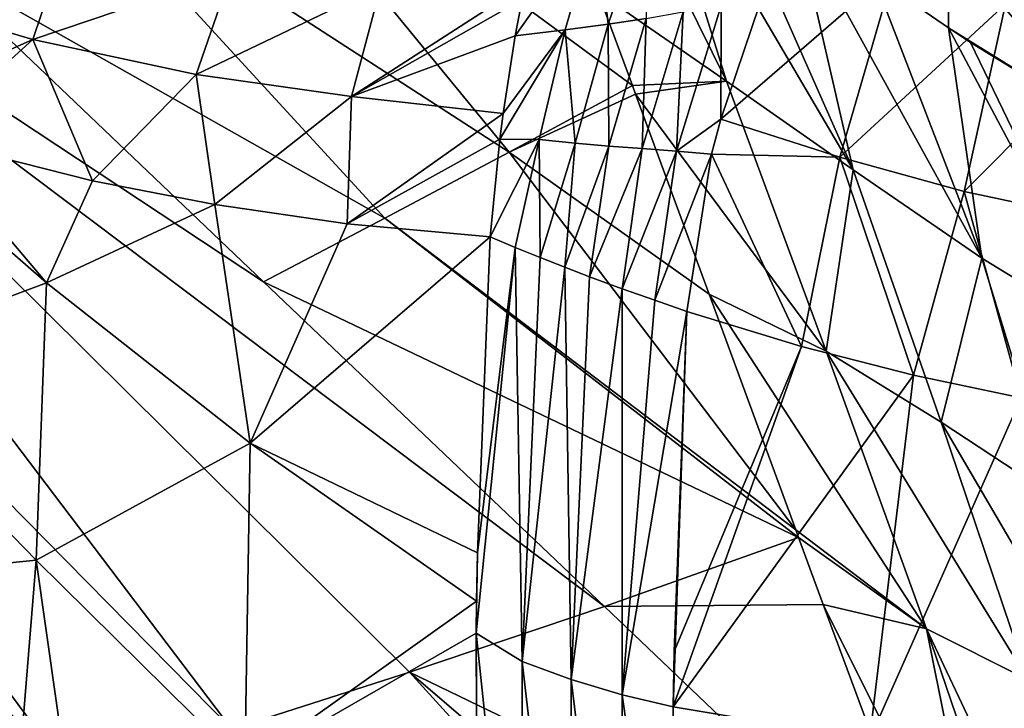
# Model space of a CAD drawing. Header units: millimetres. Extents: x -84 to 84, y -375 to 274.
# Tile 48 of 108: x -25 to -9, y 13 to 24. Entities that reach past the tile are written whole.
import ezdxf

# ---------------------------------------------------------------- set-up
doc = ezdxf.new("R2010")
doc.units = ezdxf.units.MM
doc.header["$LTSCALE"] = 148.96817
for name, color, linetype in [('12', 7, 'CONTINUOUS'), ('13', 7, 'CONTINUOUS'), ('14', 7, 'CONTINUOUS'), ('19', 7, 'CONTINUOUS'), ('22', 7, 'CONTINUOUS'), ('23', 7, 'CONTINUOUS'), ('25', 7, 'CONTINUOUS'), ('6', 7, 'CONTINUOUS'), ('8', 7, 'CONTINUOUS'), ('9', 7, 'CONTINUOUS')]:
    doc.layers.add(name, color=color, linetype=linetype)

msp = doc.modelspace()

# ---------------------------------------------------------------- linework, layer by layer
at = {"layer": '12', "color": 7, "linetype": 'CONTINUOUS', "true_color": 0x69ffac}
for points in [[(-17.205, 20.63, -17.761), (-16.795, 20.458, -18.077), (-17.415, 15.442, -18.267), (-17.205, 20.63, -17.761)], [(-17.415, 15.442, -18.267), (-16.795, 20.458, -18.077), (-17.438, 14.127, -18.331), (-17.415, 15.442, -18.267)], [(-17.438, 14.127, -18.331), (-16.795, 20.458, -18.077), (-16.683, 13.659, -18.875), (-17.438, 14.127, -18.331)], [(-16.795, 20.458, -18.077), (-16.386, 20.293, -18.384), (-16.683, 13.659, -18.875), (-16.795, 20.458, -18.077)], [(-16.386, 20.293, -18.384), (-15.979, 20.132, -18.683), (-16.683, 13.659, -18.875), (-16.386, 20.293, -18.384)], [(-16.683, 13.659, -18.875), (-15.979, 20.132, -18.683), (-15.875, 13.362, -19.434), (-16.683, 13.659, -18.875)], [(-15.979, 20.132, -18.683), (-15.574, 19.978, -18.974), (-15.875, 13.362, -19.434), (-15.979, 20.132, -18.683)], [(-15.574, 19.978, -18.974), (-15.037, 19.779, -19.347), (-15.875, 13.362, -19.434), (-15.574, 19.978, -18.974)], [(-15.875, 13.362, -19.434), (-15.037, 19.779, -19.347), (-15.041, 13.113, -19.988), (-15.875, 13.362, -19.434)], [(-15.037, 19.779, -19.347), (-14.503, 19.59, -19.706), (-15.041, 13.113, -19.988), (-15.037, 19.779, -19.347)], [(-14.503, 19.59, -19.706), (-13.974, 19.408, -20.049), (-15.041, 13.113, -19.988), (-14.503, 19.59, -19.706)], [(-15.041, 13.113, -19.988), (-13.974, 19.408, -20.049), (-14.202, 12.913, -20.514), (-15.041, 13.113, -19.988)], [(-14.202, 12.913, -20.514), (-13.974, 19.408, -20.049), (-14.185, 13.825, -20.474), (-14.202, 12.913, -20.514)], [(-17.43, 14.649, -18.309), (-17.415, 15.442, -18.267), (-17.438, 14.127, -18.331), (-17.43, 14.649, -18.309)], [(-16.68, 6.956, -18.84), (-17.397, 7.535, -18.327), (-17.438, 14.127, -18.331), (-16.68, 6.956, -18.84)], [(-16.68, 6.956, -18.84), (-17.438, 14.127, -18.331), (-16.683, 13.659, -18.875), (-16.68, 6.956, -18.84)], [(-17.438, 14.127, -18.331), (-17.397, 7.535, -18.327), (-17.418, 8.401, -18.358), (-17.438, 14.127, -18.331)], [(-15.879, 6.683, -19.419), (-16.68, 6.956, -18.84), (-16.683, 13.659, -18.875), (-15.879, 6.683, -19.419)], [(-15.879, 6.683, -19.419), (-16.683, 13.659, -18.875), (-15.875, 13.362, -19.434), (-15.879, 6.683, -19.419)], [(-15.037, 6.492, -20.007), (-15.879, 6.683, -19.419), (-15.875, 13.362, -19.434), (-15.037, 6.492, -20.007)], [(-15.037, 6.492, -20.007), (-15.875, 13.362, -19.434), (-15.041, 13.113, -19.988), (-15.037, 6.492, -20.007)], [(-15.037, 6.492, -20.007), (-15.041, 13.113, -19.988), (-14.217, 7.312, -20.575), (-15.037, 6.492, -20.007)], [(-15.041, 13.113, -19.988), (-14.202, 12.913, -20.514), (-14.217, 7.312, -20.575), (-15.041, 13.113, -19.988)]]:
    msp.add_3dface(points, dxfattribs=at)
at = {"layer": '13', "color": 7, "linetype": 'CONTINUOUS', "true_color": 0x69ffac}
for points in [[(-13.974, 19.408, -20.049), (-12.092, 18.829, -21.166), (-14.185, 13.825, -20.474), (-13.974, 19.408, -20.049)], [(-12.092, 18.829, -21.166), (-10.253, 18.359, -22.097), (-14.202, 12.913, -20.514), (-12.092, 18.829, -21.166)], [(-12.092, 18.829, -21.166), (-14.202, 12.913, -20.514), (-14.185, 13.825, -20.474), (-12.092, 18.829, -21.166)], [(-14.202, 12.913, -20.514), (-10.253, 18.359, -22.097), (-10.977, 12.379, -22.211), (-14.202, 12.913, -20.514)], [(-10.253, 18.359, -22.097), (-8.481, 17.991, -22.845), (-10.977, 12.379, -22.211), (-10.253, 18.359, -22.097)], [(-8.481, 17.991, -22.845), (-7.502, 11.913, -23.515), (-10.977, 12.379, -22.211), (-8.481, 17.991, -22.845)], [(-14.217, 7.312, -20.575), (-14.202, 12.913, -20.514), (-10.977, 12.379, -22.211), (-14.217, 7.312, -20.575)]]:
    msp.add_3dface(points, dxfattribs=at)
at = {"layer": '14', "color": 7, "linetype": 'CONTINUOUS', "true_color": 0x69ffac}
for points in [[(-27.868, 18.611, -9.728), (-27.609, 22.587, -9.385), (-24.498, 19.879, -12.352), (-27.868, 18.611, -9.728)], [(-27.609, 22.587, -9.385), (-26.511, 22.253, -10.301), (-24.498, 19.879, -12.352), (-27.609, 22.587, -9.385)], [(-26.511, 22.253, -10.301), (-23.743, 21.552, -12.623), (-24.498, 19.879, -12.352), (-26.511, 22.253, -10.301)], [(-23.743, 21.552, -12.623), (-21.729, 21.161, -14.287), (-24.498, 19.879, -12.352), (-23.743, 21.552, -12.623)], [(-21.729, 21.161, -14.287), (-21.15, 17.247, -15.357), (-24.498, 19.879, -12.352), (-21.729, 21.161, -14.287)], [(-21.729, 21.161, -14.287), (-19.558, 20.847, -16.012), (-21.15, 17.247, -15.357), (-21.729, 21.161, -14.287)], [(-19.558, 20.847, -16.012), (-17.205, 20.63, -17.761), (-21.15, 17.247, -15.357), (-19.558, 20.847, -16.012)], [(-17.205, 20.63, -17.761), (-17.415, 15.442, -18.267), (-21.15, 17.247, -15.357), (-17.205, 20.63, -17.761)], [(-24.669, 15.322, -12.566), (-27.868, 18.611, -9.728), (-24.498, 19.879, -12.352), (-24.669, 15.322, -12.566)], [(-21.15, 17.247, -15.357), (-24.669, 15.322, -12.566), (-24.498, 19.879, -12.352), (-21.15, 17.247, -15.357)], [(-24.669, 15.322, -12.566), (-27.664, 15.021, -9.814), (-27.868, 18.611, -9.728), (-24.669, 15.322, -12.566)], [(-21.24, 11.939, -15.442), (-24.669, 15.322, -12.566), (-21.15, 17.247, -15.357), (-21.24, 11.939, -15.442)], [(-17.43, 14.649, -18.309), (-21.24, 11.939, -15.442), (-21.15, 17.247, -15.357), (-17.43, 14.649, -18.309)], [(-17.415, 15.442, -18.267), (-17.43, 14.649, -18.309), (-21.15, 17.247, -15.357), (-17.415, 15.442, -18.267)], [(-24.956, 11.754, -12.038), (-27.664, 15.021, -9.814), (-24.669, 15.322, -12.566), (-24.956, 11.754, -12.038)], [(-23.994, 10.591, -12.807), (-24.956, 11.754, -12.038), (-24.669, 15.322, -12.566), (-23.994, 10.591, -12.807)], [(-21.24, 11.939, -15.442), (-23.994, 10.591, -12.807), (-24.669, 15.322, -12.566), (-21.24, 11.939, -15.442)], [(-17.43, 14.649, -18.309), (-17.438, 14.127, -18.331), (-21.24, 11.939, -15.442), (-17.43, 14.649, -18.309)], [(-17.438, 14.127, -18.331), (-17.418, 8.401, -18.358), (-21.24, 11.939, -15.442), (-17.438, 14.127, -18.331)]]:
    msp.add_3dface(points, dxfattribs=at)
at = {"layer": '19', "color": 7, "linetype": 'CONTINUOUS', "true_color": 0x69ffac}
for points in [[(-9.679, 24.064, 19.976), (-9.677, 25.469, 19.269), (-10.914, 24.92, 20.004), (-9.679, 24.064, 19.976)], [(-9.679, 24.064, 19.976), (-7.108, 22.472, 19.942), (-9.677, 25.469, 19.269), (-9.679, 24.064, 19.976)], [(-7.108, 22.472, 19.942), (-7.067, 24.354, 19.035), (-9.677, 25.469, 19.269), (-7.108, 22.472, 19.942)], [(-9.315, 23.821, 19.97), (-7.108, 22.472, 19.942), (-9.679, 24.064, 19.976), (-9.315, 23.821, 19.97)]]:
    msp.add_3dface(points, dxfattribs=at)
at = {"layer": '22', "color": 7, "linetype": 'CONTINUOUS', "true_color": 0x69ffac}
for points in [[(-14.7, 27.616, 20.153), (-15.911, 28.419, 20.227), (-13.324, 23.19, 21.545), (-14.7, 27.616, 20.153)], [(-13.324, 23.19, 21.545), (-15.911, 28.419, 20.227), (-15.438, 24.657, 21.616), (-13.324, 23.19, 21.545)], [(-13.46, 26.747, 20.092), (-14.7, 27.616, 20.153), (-11.244, 21.734, 21.455), (-13.46, 26.747, 20.092)], [(-11.244, 21.734, 21.455), (-14.7, 27.616, 20.153), (-13.324, 23.19, 21.545), (-11.244, 21.734, 21.455)], [(-12.184, 25.829, 20.042), (-13.46, 26.747, 20.092), (-11.244, 21.734, 21.455), (-12.184, 25.829, 20.042)], [(-10.914, 24.92, 20.004), (-12.184, 25.829, 20.042), (-9.13, 20.284, 21.375), (-10.914, 24.92, 20.004)], [(-9.13, 20.284, 21.375), (-12.184, 25.829, 20.042), (-11.244, 21.734, 21.455), (-9.13, 20.284, 21.375)], [(-9.679, 24.064, 19.976), (-10.914, 24.92, 20.004), (-9.13, 20.284, 21.375), (-9.679, 24.064, 19.976)], [(-13.324, 23.19, 21.545), (-15.438, 24.657, 21.616), (-14.869, 23.116, 21.973), (-13.324, 23.19, 21.545)], [(-9.315, 23.821, 19.97), (-9.679, 24.064, 19.976), (-6.964, 18.955, 21.307), (-9.315, 23.821, 19.97)], [(-6.964, 18.955, 21.307), (-9.679, 24.064, 19.976), (-9.13, 20.284, 21.375), (-6.964, 18.955, 21.307)], [(-7.108, 22.472, 19.942), (-9.315, 23.821, 19.97), (-6.964, 18.955, 21.307), (-7.108, 22.472, 19.942)], [(-14.817, 22.973, 22.004), (-13.324, 23.19, 21.545), (-14.869, 23.116, 21.973), (-14.817, 22.973, 22.004)], [(-11.685, 18.754, 22.519), (-13.324, 23.19, 21.545), (-14.817, 22.973, 22.004), (-11.685, 18.754, 22.519)], [(-11.244, 21.734, 21.455), (-13.324, 23.19, 21.545), (-11.685, 18.754, 22.519), (-11.244, 21.734, 21.455)], [(-13.609, 19.691, 22.645), (-11.685, 18.754, 22.519), (-14.817, 22.973, 22.004), (-13.609, 19.691, 22.645)], [(-9.797, 17.587, 22.433), (-11.244, 21.734, 21.455), (-11.685, 18.754, 22.519), (-9.797, 17.587, 22.433)], [(-9.13, 20.284, 21.375), (-11.244, 21.734, 21.455), (-9.797, 17.587, 22.433), (-9.13, 20.284, 21.375)], [(-7.923, 16.356, 22.371), (-9.13, 20.284, 21.375), (-9.797, 17.587, 22.433), (-7.923, 16.356, 22.371)], [(-6.964, 18.955, 21.307), (-9.13, 20.284, 21.375), (-7.923, 16.356, 22.371), (-6.964, 18.955, 21.307)], [(-11.685, 18.754, 22.519), (-13.609, 19.691, 22.645), (-10.037, 14.194, 23.288), (-11.685, 18.754, 22.519)], [(-10.037, 14.194, 23.288), (-13.609, 19.691, 22.645), (-12.186, 15.82, 23.241), (-10.037, 14.194, 23.288)], [(-9.797, 17.587, 22.433), (-11.685, 18.754, 22.519), (-8.37, 13.359, 23.227), (-9.797, 17.587, 22.433)], [(-8.37, 13.359, 23.227), (-11.685, 18.754, 22.519), (-10.037, 14.194, 23.288), (-8.37, 13.359, 23.227)], [(-7.923, 16.356, 22.371), (-9.797, 17.587, 22.433), (-6.746, 12.378, 23.189), (-7.923, 16.356, 22.371)], [(-6.746, 12.378, 23.189), (-9.797, 17.587, 22.433), (-8.37, 13.359, 23.227), (-6.746, 12.378, 23.189)], [(-12.139, 15.693, 23.258), (-10.037, 14.194, 23.288), (-12.186, 15.82, 23.241), (-12.139, 15.693, 23.258)], [(-11.734, 14.594, 23.397), (-10.037, 14.194, 23.288), (-12.139, 15.693, 23.258), (-11.734, 14.594, 23.397)], [(-9.749, 9.241, 23.888), (-9.031, 9.175, 23.894), (-11.734, 14.594, 23.397), (-9.749, 9.241, 23.888)], [(-9.031, 9.175, 23.894), (-10.037, 14.194, 23.288), (-11.734, 14.594, 23.397), (-9.031, 9.175, 23.894)], [(-9.031, 9.175, 23.894), (-8.271, 9.011, 23.897), (-10.037, 14.194, 23.288), (-9.031, 9.175, 23.894)], [(-8.271, 9.011, 23.897), (-7.456, 8.746, 23.895), (-10.037, 14.194, 23.288), (-8.271, 9.011, 23.897)], [(-7.456, 8.746, 23.895), (-8.37, 13.359, 23.227), (-10.037, 14.194, 23.288), (-7.456, 8.746, 23.895)]]:
    msp.add_3dface(points, dxfattribs=at)
at = {"layer": '23', "color": 7, "linetype": 'CONTINUOUS', "true_color": 0x69ffac}
for points in [[(-34.687, 25.993, 21.525), (-21.449, 12.546, 22.386), (-33.145, 27.966, 22.271), (-34.687, 25.993, 21.525)], [(-20.93, 19.896, 23.184), (-26.528, 25.232, 22.832), (-33.145, 27.966, 22.271), (-20.93, 19.896, 23.184)], [(-15.331, 14.561, 23.536), (-20.93, 19.896, 23.184), (-33.145, 27.966, 22.271), (-15.331, 14.561, 23.536)], [(-18.53, 13.486, 23.247), (-15.331, 14.561, 23.536), (-33.145, 27.966, 22.271), (-18.53, 13.486, 23.247)], [(-21.449, 12.546, 22.386), (-18.53, 13.486, 23.247), (-33.145, 27.966, 22.271), (-21.449, 12.546, 22.386)], [(-36.105, 24.177, 20.287), (-24.063, 11.75, 20.989), (-34.687, 25.993, 21.525), (-36.105, 24.177, 20.287)], [(-24.063, 11.75, 20.989), (-21.449, 12.546, 22.386), (-34.687, 25.993, 21.525), (-24.063, 11.75, 20.989)], [(-26.351, 11.107, 19.096), (-24.063, 11.75, 20.989), (-36.105, 24.177, 20.287), (-26.351, 11.107, 19.096)], [(-9.749, 9.241, 23.888), (-15.331, 14.561, 23.536), (-18.53, 13.486, 23.247), (-9.749, 9.241, 23.888)], [(-6.267, 0, 23.665), (-18.53, 13.486, 23.247), (-21.449, 12.546, 22.386), (-6.267, 0, 23.665)], [(-6.267, 0, 23.665), (-7.919, 4.398, 23.998), (-18.53, 13.486, 23.247), (-6.267, 0, 23.665)], [(-7.919, 4.398, 23.998), (-9.749, 9.241, 23.888), (-18.53, 13.486, 23.247), (-7.919, 4.398, 23.998)]]:
    msp.add_3dface(points, dxfattribs=at)
at = {"layer": '25', "color": 7, "linetype": 'CONTINUOUS', "true_color": 0x69ffac}
for points in [[(-22.219, 28.512, 21.942), (-24.386, 26.871, 22.603), (-16.896, 22.023, 22.637), (-22.219, 28.512, 21.942)], [(-14.869, 23.116, 21.973), (-15.438, 24.657, 21.616), (-22.219, 28.512, 21.942), (-14.869, 23.116, 21.973)], [(-14.869, 23.116, 21.973), (-22.219, 28.512, 21.942), (-16.896, 22.023, 22.637), (-14.869, 23.116, 21.973)], [(-24.386, 26.871, 22.603), (-26.528, 25.232, 22.832), (-18.938, 20.941, 23.043), (-24.386, 26.871, 22.603)], [(-16.896, 22.023, 22.637), (-24.386, 26.871, 22.603), (-18.938, 20.941, 23.043), (-16.896, 22.023, 22.637)], [(-26.528, 25.232, 22.832), (-20.93, 19.896, 23.184), (-18.938, 20.941, 23.043), (-26.528, 25.232, 22.832)], [(-14.817, 22.973, 22.004), (-14.869, 23.116, 21.973), (-16.896, 22.023, 22.637), (-14.817, 22.973, 22.004)], [(-13.609, 19.691, 22.645), (-14.817, 22.973, 22.004), (-16.896, 22.023, 22.637), (-13.609, 19.691, 22.645)], [(-12.186, 15.82, 23.241), (-16.896, 22.023, 22.637), (-18.938, 20.941, 23.043), (-12.186, 15.82, 23.241)], [(-12.186, 15.82, 23.241), (-13.609, 19.691, 22.645), (-16.896, 22.023, 22.637), (-12.186, 15.82, 23.241)], [(-20.93, 19.896, 23.184), (-12.139, 15.693, 23.258), (-18.938, 20.941, 23.043), (-20.93, 19.896, 23.184)], [(-12.139, 15.693, 23.258), (-12.186, 15.82, 23.241), (-18.938, 20.941, 23.043), (-12.139, 15.693, 23.258)], [(-12.139, 15.693, 23.258), (-20.93, 19.896, 23.184), (-15.331, 14.561, 23.536), (-12.139, 15.693, 23.258)], [(-11.734, 14.594, 23.397), (-12.139, 15.693, 23.258), (-15.331, 14.561, 23.536), (-11.734, 14.594, 23.397)], [(-9.749, 9.241, 23.888), (-11.734, 14.594, 23.397), (-15.331, 14.561, 23.536), (-9.749, 9.241, 23.888)]]:
    msp.add_3dface(points, dxfattribs=at)
at = {"layer": '6', "color": 7, "linetype": 'CONTINUOUS', "true_color": 0x69ffac}
for points in [[(-24.719, 23.875, -11.284), (-27.292, 24.635, -9.135), (-24.148, 25.582, -11.183), (-24.719, 23.875, -11.284)], [(-24.719, 23.875, -11.284), (-24.148, 25.582, -11.183), (-21.457, 24.978, -13.408), (-24.719, 23.875, -11.284)], [(-22.038, 23.297, -13.502), (-24.719, 23.875, -11.284), (-21.457, 24.978, -13.408), (-22.038, 23.297, -13.502)], [(-22.038, 23.297, -13.502), (-21.457, 24.978, -13.408), (-19.005, 24.753, -15.366), (-22.038, 23.297, -13.502)], [(-19.487, 22.936, -15.554), (-22.038, 23.297, -13.502), (-19.005, 24.753, -15.366), (-19.487, 22.936, -15.554)], [(-19.487, 22.936, -15.554), (-19.005, 24.753, -15.366), (-16.638, 24.776, -17.194), (-19.487, 22.936, -15.554)], [(-19.487, 22.936, -15.554), (-16.638, 24.776, -17.194), (-16.684, 24.535, -17.228), (-19.487, 22.936, -15.554)], [(-24.719, 23.875, -11.284), (-27.609, 22.587, -9.385), (-27.292, 24.635, -9.135), (-24.719, 23.875, -11.284)], [(-19.487, 22.936, -15.554), (-16.684, 24.535, -17.228), (-16.794, 23.932, -17.312), (-19.487, 22.936, -15.554)], [(-26.511, 22.253, -10.301), (-27.609, 22.587, -9.385), (-24.719, 23.875, -11.284), (-26.511, 22.253, -10.301)], [(-23.743, 21.552, -12.623), (-26.511, 22.253, -10.301), (-24.719, 23.875, -11.284), (-23.743, 21.552, -12.623)], [(-22.038, 23.297, -13.502), (-23.743, 21.552, -12.623), (-24.719, 23.875, -11.284), (-22.038, 23.297, -13.502)], [(-16.995, 22.655, -17.484), (-19.487, 22.936, -15.554), (-16.794, 23.932, -17.312), (-16.995, 22.655, -17.484)], [(-21.729, 21.161, -14.287), (-23.743, 21.552, -12.623), (-22.038, 23.297, -13.502), (-21.729, 21.161, -14.287)], [(-19.487, 22.936, -15.554), (-21.729, 21.161, -14.287), (-22.038, 23.297, -13.502), (-19.487, 22.936, -15.554)], [(-19.558, 20.847, -16.012), (-21.729, 21.161, -14.287), (-19.487, 22.936, -15.554), (-19.558, 20.847, -16.012)], [(-16.995, 22.655, -17.484), (-19.558, 20.847, -16.012), (-19.487, 22.936, -15.554), (-16.995, 22.655, -17.484)], [(-17.051, 22.238, -17.539), (-19.558, 20.847, -16.012), (-16.995, 22.655, -17.484), (-17.051, 22.238, -17.539)], [(-17.205, 20.63, -17.761), (-19.558, 20.847, -16.012), (-17.051, 22.238, -17.539), (-17.205, 20.63, -17.761)]]:
    msp.add_3dface(points, dxfattribs=at)
at = {"layer": '8', "color": 7, "linetype": 'CONTINUOUS', "true_color": 0x69ffac}
for points in [[(-11.462, 21.942, -21.119), (-13.415, 22.565, -19.919), (-10.562, 25.031, -21.205), (-11.462, 21.942, -21.119)], [(-10.562, 25.031, -21.205), (-13.415, 22.565, -19.919), (-12.78, 24.442, -19.999), (-10.562, 25.031, -21.205)], [(-8.741, 24.452, -22.172), (-11.462, 21.942, -21.119), (-10.562, 25.031, -21.205), (-8.741, 24.452, -22.172)], [(-9.418, 21.379, -22.171), (-11.462, 21.942, -21.119), (-8.741, 24.452, -22.172), (-9.418, 21.379, -22.171)], [(-6.819, 23.986, -22.968), (-9.418, 21.379, -22.171), (-8.741, 24.452, -22.172), (-6.819, 23.986, -22.968)], [(-7.275, 20.924, -23.044), (-9.418, 21.379, -22.171), (-6.819, 23.986, -22.968), (-7.275, 20.924, -23.044)], [(-13.415, 22.565, -19.919), (-11.462, 21.942, -21.119), (-13.57, 21.989, -19.916), (-13.415, 22.565, -19.919)], [(-13.974, 19.408, -20.049), (-13.57, 21.989, -19.916), (-12.092, 18.829, -21.166), (-13.974, 19.408, -20.049)], [(-13.57, 21.989, -19.916), (-11.462, 21.942, -21.119), (-12.092, 18.829, -21.166), (-13.57, 21.989, -19.916)], [(-12.092, 18.829, -21.166), (-11.462, 21.942, -21.119), (-10.253, 18.359, -22.097), (-12.092, 18.829, -21.166)], [(-11.462, 21.942, -21.119), (-9.418, 21.379, -22.171), (-10.253, 18.359, -22.097), (-11.462, 21.942, -21.119)], [(-10.253, 18.359, -22.097), (-9.418, 21.379, -22.171), (-8.481, 17.991, -22.845), (-10.253, 18.359, -22.097)], [(-9.418, 21.379, -22.171), (-7.275, 20.924, -23.044), (-8.481, 17.991, -22.845), (-9.418, 21.379, -22.171)]]:
    msp.add_3dface(points, dxfattribs=at)
at = {"layer": '9', "color": 7, "linetype": 'CONTINUOUS', "true_color": 0x69ffac}
for points in [[(-15.46, 25.819, -17.794), (-14.608, 26.054, -18.372), (-15.27, 24.123, -18.381), (-15.46, 25.819, -17.794)], [(-15.27, 24.123, -18.381), (-14.608, 26.054, -18.372), (-14.646, 24.218, -18.799), (-15.27, 24.123, -18.381)], [(-16.794, 23.932, -17.312), (-16.684, 24.535, -17.228), (-15.46, 25.819, -17.794), (-16.794, 23.932, -17.312)], [(-16.794, 23.932, -17.312), (-15.46, 25.819, -17.794), (-15.977, 24.031, -17.893), (-16.794, 23.932, -17.312)], [(-15.977, 24.031, -17.893), (-15.46, 25.819, -17.794), (-15.27, 24.123, -18.381), (-15.977, 24.031, -17.893)], [(-13.41, 24.432, -19.594), (-13.415, 22.565, -19.919), (-14.148, 22.041, -19.549), (-13.41, 24.432, -19.594)], [(-14.038, 24.327, -19.194), (-13.41, 24.432, -19.594), (-14.148, 22.041, -19.549), (-14.038, 24.327, -19.194)], [(-12.78, 24.442, -19.999), (-13.415, 22.565, -19.919), (-13.41, 24.432, -19.594), (-12.78, 24.442, -19.999)], [(-14.646, 24.218, -18.799), (-14.038, 24.327, -19.194), (-14.71, 22.081, -19.182), (-14.646, 24.218, -18.799)], [(-14.71, 22.081, -19.182), (-14.038, 24.327, -19.194), (-14.148, 22.041, -19.549), (-14.71, 22.081, -19.182)], [(-15.977, 24.031, -17.893), (-15.27, 24.123, -18.381), (-15.81, 22.173, -18.427), (-15.977, 24.031, -17.893)], [(-15.81, 22.173, -18.427), (-15.27, 24.123, -18.381), (-15.257, 22.123, -18.812), (-15.81, 22.173, -18.427)], [(-15.27, 24.123, -18.381), (-14.646, 24.218, -18.799), (-15.257, 22.123, -18.812), (-15.27, 24.123, -18.381)], [(-15.257, 22.123, -18.812), (-14.646, 24.218, -18.799), (-14.71, 22.081, -19.182), (-15.257, 22.123, -18.812)], [(-17.051, 22.238, -17.539), (-16.995, 22.655, -17.484), (-15.977, 24.031, -17.893), (-17.051, 22.238, -17.539)], [(-17.051, 22.238, -17.539), (-15.977, 24.031, -17.893), (-16.402, 22.228, -18.004), (-17.051, 22.238, -17.539)], [(-16.995, 22.655, -17.484), (-16.794, 23.932, -17.312), (-15.977, 24.031, -17.893), (-16.995, 22.655, -17.484)], [(-16.402, 22.228, -18.004), (-15.977, 24.031, -17.893), (-15.81, 22.173, -18.427), (-16.402, 22.228, -18.004)], [(-13.415, 22.565, -19.919), (-13.57, 21.989, -19.916), (-14.148, 22.041, -19.549), (-13.415, 22.565, -19.919)], [(-17.205, 20.63, -17.761), (-17.051, 22.238, -17.539), (-16.402, 22.228, -18.004), (-17.205, 20.63, -17.761)], [(-17.205, 20.63, -17.761), (-16.402, 22.228, -18.004), (-16.795, 20.458, -18.077), (-17.205, 20.63, -17.761)], [(-16.795, 20.458, -18.077), (-16.402, 22.228, -18.004), (-16.386, 20.293, -18.384), (-16.795, 20.458, -18.077)], [(-16.402, 22.228, -18.004), (-15.81, 22.173, -18.427), (-16.386, 20.293, -18.384), (-16.402, 22.228, -18.004)], [(-16.386, 20.293, -18.384), (-15.81, 22.173, -18.427), (-15.979, 20.132, -18.683), (-16.386, 20.293, -18.384)], [(-15.81, 22.173, -18.427), (-15.257, 22.123, -18.812), (-15.979, 20.132, -18.683), (-15.81, 22.173, -18.427)], [(-15.979, 20.132, -18.683), (-15.257, 22.123, -18.812), (-15.574, 19.978, -18.974), (-15.979, 20.132, -18.683)], [(-15.257, 22.123, -18.812), (-14.71, 22.081, -19.182), (-15.574, 19.978, -18.974), (-15.257, 22.123, -18.812)], [(-15.574, 19.978, -18.974), (-14.71, 22.081, -19.182), (-15.037, 19.779, -19.347), (-15.574, 19.978, -18.974)], [(-14.71, 22.081, -19.182), (-14.148, 22.041, -19.549), (-15.037, 19.779, -19.347), (-14.71, 22.081, -19.182)], [(-15.037, 19.779, -19.347), (-14.148, 22.041, -19.549), (-14.503, 19.59, -19.706), (-15.037, 19.779, -19.347)], [(-14.148, 22.041, -19.549), (-13.57, 21.989, -19.916), (-14.503, 19.59, -19.706), (-14.148, 22.041, -19.549)], [(-13.57, 21.989, -19.916), (-13.974, 19.408, -20.049), (-14.503, 19.59, -19.706), (-13.57, 21.989, -19.916)]]:
    msp.add_3dface(points, dxfattribs=at)

doc.saveas('drawing.dxf')
